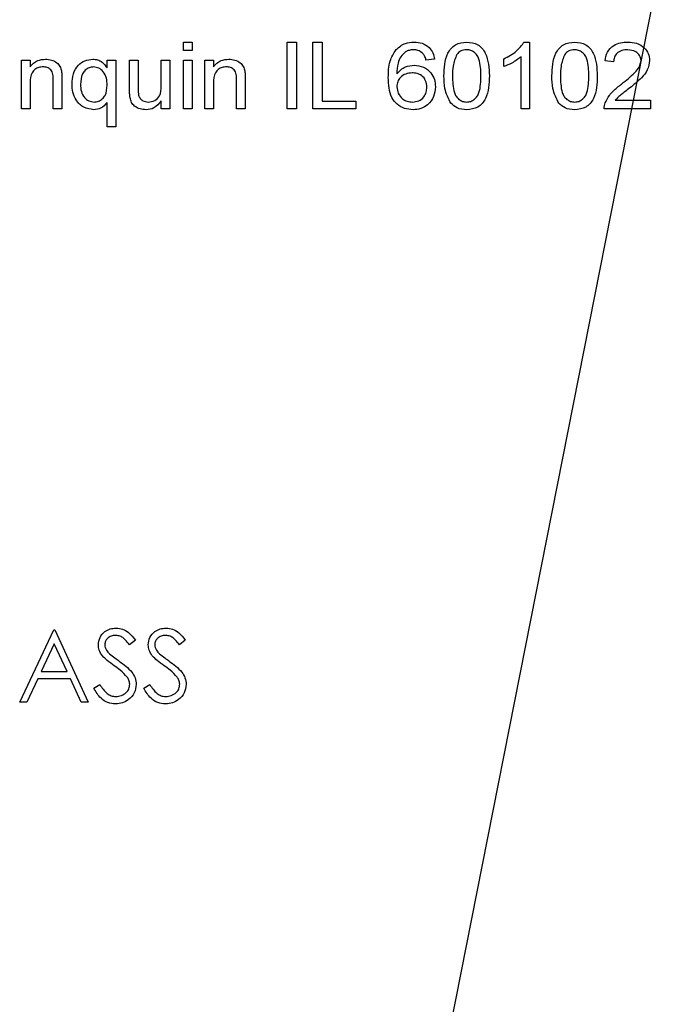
# Model space of a CAD drawing. Header units: inches. Extents: x 1880 to 2363, y -453 to -54.
# Tile 240 of 256: x 2041.078 to 2041.882, y -425.91 to -424.682. Entities that reach past the tile are written whole.
import ezdxf

# ---------------------------------------------------------------- set-up
doc = ezdxf.new("R2010")
doc.units = ezdxf.units.IN
doc.header["$LTSCALE"] = 0.5
doc.header["$MEASUREMENT"] = 0
doc.layers.add('DSS-M-S', color=53, linetype='Continuous')
doc.layers.add('SID-M-S', color=105, linetype='Continuous')

msp = doc.modelspace()

# ---------------------------------------------------------------- linework, layer by layer
at = {"layer": 'DSS-M-S', "linetype": 'Continuous', "lineweight": 25}
for p, q in [((2041.28203, -424.71011), (2041.29272, -424.71011)), ((2041.28203, -424.72079), (2041.28203, -424.71011)), ((2041.29272, -424.71011), (2041.29272, -424.72079)), ((2041.41131, -424.71011), (2041.42306, -424.71011)), ((2041.41131, -424.79344), (2041.41131, -424.71011)), ((2041.42306, -424.71011), (2041.42306, -424.79344)), ((2041.44336, -424.71011), (2041.45511, -424.71011)), ((2041.44336, -424.79344), (2041.44336, -424.71011)), ((2041.45511, -424.71011), (2041.45511, -424.78382)), ((2041.70678, -424.71011), (2041.71366, -424.71011)), ((2041.71366, -424.71011), (2041.71366, -424.79344)), ((2041.29272, -424.72079), (2041.28203, -424.72079)), ((2041.08011, -424.73254), (2041.09079, -424.73254)), ((2041.08011, -424.79344), (2041.08011, -424.73254)), ((2041.09079, -424.73254), (2041.09079, -424.74104)), ((2041.18673, -424.73254), (2041.19741, -424.73254)), ((2041.18673, -424.74237), (2041.18673, -424.73254)), ((2041.19741, -424.73254), (2041.19741, -424.81587)), ((2041.21472, -424.73254), (2041.22541, -424.73254)), ((2041.21472, -424.77008), (2041.21472, -424.73254)), ((2041.22541, -424.73254), (2041.22541, -424.76566)), ((2041.25425, -424.76453), (2041.25425, -424.73254)), ((2041.25425, -424.73254), (2041.26494, -424.73254)), ((2041.26494, -424.73254), (2041.26494, -424.79344)), ((2041.28203, -424.73254), (2041.29272, -424.73254)), ((2041.28203, -424.79344), (2041.28203, -424.73254)), ((2041.29272, -424.73254), (2041.29272, -424.79344)), ((2041.30874, -424.73254), (2041.31943, -424.73254)), ((2041.30874, -424.79344), (2041.30874, -424.73254)), ((2041.31943, -424.73254), (2041.31943, -424.74104)), ((2041.59507, -424.73147), (2041.58438, -424.73254)), ((2041.68161, -424.74079), (2041.68161, -424.73094)), ((2041.70297, -424.79344), (2041.70297, -424.7285)), ((2041.81836, -424.73468), (2041.80767, -424.73361)), ((2041.09079, -424.76079), (2041.09079, -424.79344)), ((2041.11964, -424.79344), (2041.11964, -424.75708)), ((2041.13032, -424.75618), (2041.13032, -424.79344)), ((2041.31943, -424.76079), (2041.31943, -424.79344)), ((2041.34827, -424.79344), (2041.34827, -424.75708)), ((2041.35896, -424.75618), (2041.35896, -424.79344)), ((2041.18673, -424.81587), (2041.18673, -424.78561)), ((2041.25425, -424.79344), (2041.25425, -424.78349)), ((2041.45511, -424.78382), (2041.49678, -424.78382)), ((2041.49678, -424.78382), (2041.49678, -424.79344)), ((2041.82051, -424.78275), (2041.8643, -424.78275)), ((2041.8643, -424.78275), (2041.8643, -424.79344)), ((2041.09079, -424.79344), (2041.08011, -424.79344)), ((2041.13032, -424.79344), (2041.11964, -424.79344)), ((2041.26494, -424.79344), (2041.25425, -424.79344)), ((2041.29272, -424.79344), (2041.28203, -424.79344)), ((2041.31943, -424.79344), (2041.30874, -424.79344)), ((2041.35896, -424.79344), (2041.34827, -424.79344)), ((2041.42306, -424.79344), (2041.41131, -424.79344)), ((2041.49678, -424.79344), (2041.44336, -424.79344)), ((2041.71366, -424.79344), (2041.70297, -424.79344)), ((2041.8643, -424.79344), (2041.80661, -424.79344)), ((2041.19741, -424.81587), (2041.18673, -424.81587)), ((2041.07769, -425.53307), (2041.12038, -425.44307)), ((2041.12038, -425.44307), (2041.12154, -425.44307)), ((2041.12154, -425.44307), (2041.16308, -425.53307)), ((2041.12087, -425.46062), (2041.10457, -425.495)), ((2041.13674, -425.495), (2041.12087, -425.46062)), ((2041.22192, -425.456), (2041.21462, -425.46154)), ((2041.28423, -425.456), (2041.27693, -425.46154)), ((2041.10457, -425.495), (2041.13674, -425.495)), ((2041.10019, -425.50423), (2041.08651, -425.53307)), ((2041.14099, -425.50423), (2041.10019, -425.50423)), ((2041.1543, -425.53307), (2041.14099, -425.50423)), ((2041.17, -425.51571), (2041.17761, -425.51115)), ((2041.23231, -425.51571), (2041.23992, -425.51115)), ((2041.08651, -425.53307), (2041.07769, -425.53307)), ((2041.16308, -425.53307), (2041.1543, -425.53307))]:
    msp.add_line(p, q, dxfattribs=at)
for points, knots in [([(2041.54699, -424.71957), (2041.55067, -424.71646), (2041.55726, -424.71088), (2041.56581, -424.71034), (2041.56959, -424.71011)], [0, 0, 0, 0, 0.5582859, 1, 1, 1, 1]), ([(2041.56959, -424.71011), (2041.57304, -424.71036), (2041.57991, -424.71086), (2041.58828, -424.71615), (2041.59345, -424.72351), (2041.59453, -424.72882), (2041.59507, -424.73147)], [0, 0, 0, 0, 0.280244, 0.559482, 0.7795067, 1, 1, 1, 1]), ([(2041.60682, -424.75234), (2041.60721, -424.74249), (2041.6077, -424.73016), (2041.61544, -424.71787), (2041.62291, -424.71145), (2041.63025, -424.71064), (2041.63513, -424.71011)], [0, 0, 0, 0, 0.4998369, 0.6254941, 0.7509601, 1, 1, 1, 1]), ([(2041.63513, -424.71011), (2041.63999, -424.71067), (2041.6473, -424.71152), (2041.65491, -424.7178), (2041.66224, -424.73035), (2041.66291, -424.74257), (2041.66344, -424.75234)], [0, 0, 0, 0, 0.2493039, 0.374731, 0.5004419, 1, 1, 1, 1]), ([(2041.68161, -424.73094), (2041.6872, -424.72808), (2041.69717, -424.72298), (2041.70385, -424.71403), (2041.70678, -424.71011)], [0, 0, 0, 0, 0.5605712, 1, 1, 1, 1]), ([(2041.74143, -424.75234), (2041.74182, -424.74249), (2041.74231, -424.73016), (2041.75006, -424.71787), (2041.75753, -424.71145), (2041.76487, -424.71064), (2041.76975, -424.71011)], [0, 0, 0, 0, 0.4998369, 0.6254941, 0.7509601, 1, 1, 1, 1]), ([(2041.76975, -424.71011), (2041.77461, -424.71067), (2041.78192, -424.71152), (2041.78952, -424.7178), (2041.79686, -424.73035), (2041.79752, -424.74257), (2041.79806, -424.75234)], [0, 0, 0, 0, 0.2493039, 0.374731, 0.5004419, 1, 1, 1, 1]), ([(2041.80767, -424.73361), (2041.80837, -424.72979), (2041.80976, -424.72217), (2041.81763, -424.71412), (2041.82697, -424.71056), (2041.833, -424.71026), (2041.83602, -424.71011)], [0, 0, 0, 0, 0.2799808, 0.5585691, 0.7790103, 1, 1, 1, 1]), ([(2041.83602, -424.71011), (2041.83977, -424.71034), (2041.84726, -424.71081), (2041.85646, -424.71631), (2041.86232, -424.72428), (2041.86293, -424.73016), (2041.86323, -424.73311)], [0, 0, 0, 0, 0.2807042, 0.5600608, 0.7800099, 1, 1, 1, 1]), ([(2041.53737, -424.75443), (2041.5375, -424.7474), (2041.53774, -424.73489), (2041.54417, -424.72424), (2041.54699, -424.71957)], [0, 0, 0, 0, 0.56144757, 1, 1, 1, 1]), ([(2041.55903, -424.72219), (2041.55685, -424.72413), (2041.55248, -424.72802), (2041.54848, -424.73789), (2041.54822, -424.74536), (2041.54806, -424.74994)], [0, 0, 0, 0, 0.2794547, 0.559199, 1, 1, 1, 1]), ([(2041.56896, -424.71972), (2041.56702, -424.71984), (2041.56355, -424.72007), (2041.56041, -424.72154), (2041.55903, -424.72219)], [0, 0, 0, 0, 0.5598172, 1, 1, 1, 1]), ([(2041.58016, -424.72399), (2041.57828, -424.7226), (2041.57493, -424.72011), (2041.57079, -424.71984), (2041.56896, -424.71972)], [0, 0, 0, 0, 0.55892556, 1, 1, 1, 1]), ([(2041.58438, -424.73254), (2041.5839, -424.73079), (2041.58304, -424.72766), (2041.58104, -424.72511), (2041.58016, -424.72399)], [0, 0, 0, 0, 0.5604898, 1, 1, 1, 1]), ([(2041.62283, -424.72543), (2041.62091, -424.73026), (2041.61748, -424.73891), (2041.6175, -424.7482), (2041.6175, -424.75231)], [0, 0, 0, 0, 0.5577404, 1, 1, 1, 1]), ([(2041.63501, -424.71972), (2041.63236, -424.72002), (2041.62762, -424.72057), (2041.62429, -424.72394), (2041.62283, -424.72543)], [0, 0, 0, 0, 0.5588864, 1, 1, 1, 1]), ([(2041.65276, -424.75231), (2041.65269, -424.74526), (2041.65261, -424.73644), (2041.64854, -424.72667), (2041.6449, -424.72282), (2041.64027, -424.72013), (2041.63677, -424.71986), (2041.63501, -424.71972)], [0, 0, 0, 0, 0.5000249, 0.6251237, 0.7501853, 0.8750212, 1, 1, 1, 1]), ([(2041.75744, -424.72543), (2041.75553, -424.73026), (2041.75209, -424.73891), (2041.75211, -424.7482), (2041.75212, -424.75231)], [0, 0, 0, 0, 0.5577404, 1, 1, 1, 1]), ([(2041.76963, -424.71972), (2041.76698, -424.72002), (2041.76223, -424.72057), (2041.75891, -424.72394), (2041.75744, -424.72543)], [0, 0, 0, 0, 0.5588864, 1, 1, 1, 1]), ([(2041.78737, -424.75231), (2041.78731, -424.74526), (2041.78722, -424.73644), (2041.78315, -424.72667), (2041.77951, -424.72282), (2041.77488, -424.72013), (2041.77138, -424.71986), (2041.76963, -424.71972)], [0, 0, 0, 0, 0.5000249, 0.6251237, 0.7501853, 0.8750212, 1, 1, 1, 1]), ([(2041.83579, -424.71972), (2041.83336, -424.71987), (2041.82852, -424.72017), (2041.82245, -424.72362), (2041.81885, -424.72895), (2041.81852, -424.73277), (2041.81836, -424.73468)], [0, 0, 0, 0, 0.2807168, 0.5601077, 0.7797411, 1, 1, 1, 1]), ([(2041.85255, -424.73328), (2041.85218, -424.73104), (2041.85145, -424.72655), (2041.84512, -424.7208), (2041.83932, -424.72013), (2041.83579, -424.71972)], [0, 0, 0, 0, 0.27949721, 0.56035746, 1, 1, 1, 1]), ([(2041.09079, -424.74104), (2041.09209, -424.73941), (2041.0947, -424.73617), (2041.10121, -424.73224), (2041.10658, -424.73176), (2041.10986, -424.73147)], [0, 0, 0, 0, 0.2804567, 0.5606826, 1, 1, 1, 1]), ([(2041.10986, -424.73147), (2041.11238, -424.73167), (2041.11743, -424.73207), (2041.12399, -424.73521), (2041.12817, -424.74042), (2041.12923, -424.74427), (2041.12976, -424.7462)], [0, 0, 0, 0, 0.280304, 0.5601666, 0.7797162, 1, 1, 1, 1]), ([(2041.14293, -424.76242), (2041.14323, -424.75818), (2041.14383, -424.74973), (2041.14957, -424.73896), (2041.15883, -424.73253), (2041.16549, -424.73183), (2041.16882, -424.73147)], [0, 0, 0, 0, 0.2808066, 0.5601705, 0.7799576, 1, 1, 1, 1]), ([(2041.16882, -424.73147), (2041.17087, -424.73163), (2041.17498, -424.73196), (2041.18172, -424.7354), (2041.18483, -424.73973), (2041.18673, -424.74237)], [0, 0, 0, 0, 0.2804245, 0.5606124, 1, 1, 1, 1]), ([(2041.31943, -424.74104), (2041.32073, -424.73941), (2041.32333, -424.73617), (2041.32984, -424.73224), (2041.33521, -424.73176), (2041.33849, -424.73147)], [0, 0, 0, 0, 0.2804567, 0.5606826, 1, 1, 1, 1]), ([(2041.33849, -424.73147), (2041.34102, -424.73167), (2041.34606, -424.73207), (2041.35262, -424.73521), (2041.35681, -424.74042), (2041.35786, -424.74427), (2041.35839, -424.7462)], [0, 0, 0, 0, 0.28030399, 0.56016656, 0.77971616, 1, 1, 1, 1]), ([(2041.54806, -424.74994), (2041.54956, -424.74811), (2041.55256, -424.74446), (2041.55997, -424.74006), (2041.56604, -424.73937), (2041.56974, -424.73895)], [0, 0, 0, 0, 0.2805362, 0.5608927, 1, 1, 1, 1]), ([(2041.56974, -424.73895), (2041.5737, -424.73941), (2041.58162, -424.74033), (2041.59043, -424.74765), (2041.59547, -424.75666), (2041.59591, -424.76288), (2041.59613, -424.76599)], [0, 0, 0, 0, 0.2795741, 0.5592169, 0.7793729, 1, 1, 1, 1]), ([(2041.70297, -424.7285), (2041.69926, -424.73128), (2041.69262, -424.73624), (2041.68497, -424.7394), (2041.68161, -424.74079)], [0, 0, 0, 0, 0.5596689, 1, 1, 1, 1]), ([(2041.82837, -424.76244), (2041.83398, -424.75788), (2041.84179, -424.75154), (2041.8508, -424.74176), (2041.85197, -424.7361), (2041.85255, -424.73328)], [0, 0, 0, 0, 0.5615701, 0.7817706, 1, 1, 1, 1]), ([(2041.86323, -424.73311), (2041.86259, -424.73717), (2041.86131, -424.74531), (2041.85169, -424.75675), (2041.8436, -424.76329), (2041.83866, -424.7673)], [0, 0, 0, 0, 0.2784374, 0.5586275, 1, 1, 1, 1]), ([(2041.10697, -424.74109), (2041.10515, -424.74123), (2041.10152, -424.74152), (2041.09655, -424.74398), (2041.0911, -424.75003), (2041.09092, -424.75635), (2041.09079, -424.76079)], [0, 0, 0, 0, 0.1873734, 0.3745468, 0.5608945, 1, 1, 1, 1]), ([(2041.11964, -424.75708), (2041.11963, -424.75489), (2041.1196, -424.75053), (2041.11719, -424.74457), (2041.11213, -424.74153), (2041.10869, -424.74123), (2041.10697, -424.74109)], [0, 0, 0, 0, 0.2817191, 0.5594226, 0.7794153, 1, 1, 1, 1]), ([(2041.12976, -424.7462), (2041.12996, -424.74805), (2041.13032, -424.75137), (2041.13032, -424.75471), (2041.13032, -424.75618)], [0, 0, 0, 0, 0.559768, 1, 1, 1, 1]), ([(2041.16979, -424.74109), (2041.16787, -424.74129), (2041.16405, -424.74168), (2041.15919, -424.74502), (2041.1542, -424.75184), (2041.15385, -424.75839), (2041.15361, -424.76299)], [0, 0, 0, 0, 0.1868101, 0.3736977, 0.5606586, 1, 1, 1, 1]), ([(2041.18673, -424.76384), (2041.1866, -424.76086), (2041.18634, -424.75493), (2041.18276, -424.74726), (2041.17678, -424.74207), (2041.17212, -424.74141), (2041.16979, -424.74109)], [0, 0, 0, 0, 0.2811742, 0.5605621, 0.7806566, 1, 1, 1, 1]), ([(2041.3356, -424.74109), (2041.33379, -424.74123), (2041.33016, -424.74152), (2041.32518, -424.74398), (2041.31974, -424.75003), (2041.31955, -424.75635), (2041.31943, -424.76079)], [0, 0, 0, 0, 0.18737345, 0.37454683, 0.56089446, 1, 1, 1, 1]), ([(2041.34827, -424.75708), (2041.34826, -424.75489), (2041.34823, -424.75053), (2041.34582, -424.74457), (2041.34076, -424.74153), (2041.33732, -424.74123), (2041.3356, -424.74109)], [0, 0, 0, 0, 0.2817191, 0.5594226, 0.7794153, 1, 1, 1, 1]), ([(2041.35839, -424.7462), (2041.35859, -424.74805), (2041.35895, -424.75137), (2041.35896, -424.75471), (2041.35896, -424.75618)], [0, 0, 0, 0, 0.559768, 1, 1, 1, 1]), ([(2041.56699, -424.74857), (2041.56431, -424.74881), (2041.55895, -424.7493), (2041.55257, -424.7536), (2041.54859, -424.75944), (2041.54824, -424.76366), (2041.54806, -424.76578)], [0, 0, 0, 0, 0.2801757, 0.559892, 0.7797645, 1, 1, 1, 1]), ([(2041.58545, -424.76633), (2041.58522, -424.7636), (2041.58476, -424.75816), (2041.57978, -424.75198), (2041.57338, -424.74894), (2041.56912, -424.74869), (2041.56699, -424.74857)], [0, 0, 0, 0, 0.2800993, 0.5588384, 0.779088, 1, 1, 1, 1]), ([(2041.6154, -424.78648), (2041.61239, -424.78046), (2041.60701, -424.76967), (2041.60688, -424.75765), (2041.60682, -424.75234)], [0, 0, 0, 0, 0.5578599, 1, 1, 1, 1]), ([(2041.6175, -424.75231), (2041.61757, -424.75933), (2041.61766, -424.76811), (2041.62162, -424.77792), (2041.6253, -424.78172), (2041.62989, -424.78445), (2041.63338, -424.78474), (2041.63513, -424.78489)], [0, 0, 0, 0, 0.5000428, 0.6251453, 0.7501671, 0.8750828, 1, 1, 1, 1]), ([(2041.63513, -424.78489), (2041.63687, -424.78474), (2041.64036, -424.78443), (2041.64496, -424.78172), (2041.64861, -424.77789), (2041.65262, -424.76812), (2041.6527, -424.75933), (2041.65276, -424.75231)], [0, 0, 0, 0, 0.1248849, 0.2497884, 0.374806, 0.4999379, 1, 1, 1, 1]), ([(2041.66344, -424.75234), (2041.66306, -424.76219), (2041.66258, -424.77451), (2041.65482, -424.78678), (2041.64735, -424.79319), (2041.64001, -424.79398), (2041.63513, -424.79451)], [0, 0, 0, 0, 0.4997948, 0.6254512, 0.7509263, 1, 1, 1, 1]), ([(2041.75001, -424.78648), (2041.74701, -424.78046), (2041.74162, -424.76967), (2041.74149, -424.75765), (2041.74143, -424.75234)], [0, 0, 0, 0, 0.5578599, 1, 1, 1, 1]), ([(2041.75212, -424.75231), (2041.75219, -424.75933), (2041.75228, -424.76811), (2041.75624, -424.77792), (2041.75992, -424.78172), (2041.7645, -424.78445), (2041.768, -424.78474), (2041.76975, -424.78489)], [0, 0, 0, 0, 0.5000428, 0.6251453, 0.7501671, 0.8750828, 1, 1, 1, 1]), ([(2041.76975, -424.78489), (2041.77149, -424.78474), (2041.77498, -424.78443), (2041.77957, -424.78172), (2041.78322, -424.77789), (2041.78723, -424.76812), (2041.78731, -424.75933), (2041.78737, -424.75231)], [0, 0, 0, 0, 0.1248849, 0.2497884, 0.374806, 0.4999379, 1, 1, 1, 1]), ([(2041.79806, -424.75234), (2041.79767, -424.76219), (2041.79719, -424.77451), (2041.78943, -424.78678), (2041.78197, -424.79319), (2041.77463, -424.79398), (2041.76975, -424.79451)], [0, 0, 0, 0, 0.4997948, 0.6254512, 0.7509263, 1, 1, 1, 1]), ([(2041.17027, -424.79451), (2041.16586, -424.79385), (2041.15703, -424.79255), (2041.14791, -424.78338), (2041.14346, -424.77283), (2041.14311, -424.7659), (2041.14293, -424.76242)], [0, 0, 0, 0, 0.2788301, 0.5584451, 0.7789467, 1, 1, 1, 1]), ([(2041.15361, -424.76299), (2041.15374, -424.7659), (2041.154, -424.7717), (2041.15762, -424.77917), (2041.16364, -424.78404), (2041.16821, -424.78461), (2041.17049, -424.78489)], [0, 0, 0, 0, 0.28108561, 0.56030607, 0.78033072, 1, 1, 1, 1]), ([(2041.17049, -424.78489), (2041.17235, -424.7847), (2041.17609, -424.78433), (2041.18085, -424.78116), (2041.18603, -424.77474), (2041.18644, -424.76833), (2041.18673, -424.76384)], [0, 0, 0, 0, 0.1870085, 0.3740937, 0.5611876, 1, 1, 1, 1]), ([(2041.23803, -424.78489), (2041.2408, -424.78453), (2041.24634, -424.7838), (2041.25411, -424.77643), (2041.2542, -424.76905), (2041.25425, -424.76453)], [0, 0, 0, 0, 0.28050787, 0.55930614, 1, 1, 1, 1]), ([(2041.56827, -424.79451), (2041.56468, -424.79422), (2041.55751, -424.79365), (2041.54797, -424.78808), (2041.53826, -424.77542), (2041.53774, -424.76308), (2041.53737, -424.75443)], [0, 0, 0, 0, 0.1871549, 0.3739381, 0.5606233, 1, 1, 1, 1]), ([(2041.80781, -424.78608), (2041.80938, -424.78282), (2041.81197, -424.77746), (2041.81762, -424.77136), (2041.82283, -424.7667), (2041.82652, -424.76386), (2041.82837, -424.76244)], [0, 0, 0, 0, 0.3392958, 0.5594471, 0.7796969, 1, 1, 1, 1]), ([(2041.21534, -424.77967), (2041.21512, -424.77788), (2041.21472, -424.7747), (2041.21472, -424.7715), (2041.21472, -424.77008)], [0, 0, 0, 0, 0.5598398, 1, 1, 1, 1]), ([(2041.22541, -424.76566), (2041.2254, -424.76766), (2041.22539, -424.77124), (2041.22584, -424.77479), (2041.22604, -424.77634)], [0, 0, 0, 0, 0.5602405, 1, 1, 1, 1]), ([(2041.22604, -424.77634), (2041.22655, -424.77775), (2041.22757, -424.78057), (2041.23181, -424.7842), (2041.23567, -424.78463), (2041.23803, -424.78489)], [0, 0, 0, 0, 0.2806593, 0.5609112, 1, 1, 1, 1]), ([(2041.54806, -424.76578), (2041.54843, -424.76861), (2041.54917, -424.77427), (2041.55419, -424.7808), (2041.56073, -424.78439), (2041.5652, -424.78472), (2041.56744, -424.78489)], [0, 0, 0, 0, 0.2797125, 0.5592399, 0.7794049, 1, 1, 1, 1]), ([(2041.56744, -424.78489), (2041.57017, -424.78462), (2041.57563, -424.78408), (2041.58185, -424.77913), (2041.58504, -424.77275), (2041.58531, -424.76847), (2041.58545, -424.76633)], [0, 0, 0, 0, 0.2799071, 0.5591009, 0.7792052, 1, 1, 1, 1]), ([(2041.59613, -424.76599), (2041.59566, -424.77016), (2041.59472, -424.77849), (2041.58763, -424.78826), (2041.57811, -424.7937), (2041.57155, -424.79424), (2041.56827, -424.79451)], [0, 0, 0, 0, 0.28002712, 0.5594395, 0.7795586, 1, 1, 1, 1]), ([(2041.83866, -424.7673), (2041.83652, -424.76896), (2041.83299, -424.77169), (2041.82812, -424.77554), (2041.82397, -424.77879), (2041.82167, -424.78143), (2041.82051, -424.78275)], [0, 0, 0, 0, 0.3400866, 0.5601427, 0.7801586, 1, 1, 1, 1]), ([(2041.18673, -424.78561), (2041.18422, -424.78838), (2041.17973, -424.79333), (2041.17317, -424.79415), (2041.17027, -424.79451)], [0, 0, 0, 0, 0.5590988, 1, 1, 1, 1]), ([(2041.23522, -424.79451), (2041.23269, -424.79429), (2041.22764, -424.79385), (2041.22114, -424.79063), (2041.21686, -424.78548), (2041.21585, -424.78161), (2041.21534, -424.77967)], [0, 0, 0, 0, 0.2803297, 0.5602575, 0.7796512, 1, 1, 1, 1]), ([(2041.25425, -424.78349), (2041.25148, -424.78698), (2041.24651, -424.79321), (2041.23868, -424.79411), (2041.23522, -424.79451)], [0, 0, 0, 0, 0.5592493, 1, 1, 1, 1]), ([(2041.63513, -424.79451), (2041.63093, -424.79418), (2041.62344, -424.7936), (2041.61785, -424.78866), (2041.6154, -424.78648)], [0, 0, 0, 0, 0.5599424, 1, 1, 1, 1]), ([(2041.76975, -424.79451), (2041.76555, -424.79418), (2041.75805, -424.7936), (2041.75247, -424.78866), (2041.75001, -424.78648)], [0, 0, 0, 0, 0.55994243, 1, 1, 1, 1]), ([(2041.80661, -424.79344), (2041.80664, -424.79203), (2041.8067, -424.78952), (2041.80747, -424.78713), (2041.80781, -424.78608)], [0, 0, 0, 0, 0.5598885, 1, 1, 1, 1]), ([(2041.17577, -425.46177), (2041.17616, -425.45857), (2041.17694, -425.45219), (2041.18309, -425.44525), (2041.19043, -425.44141), (2041.19544, -425.44098), (2041.19794, -425.44077)], [0, 0, 0, 0, 0.2795526, 0.5587984, 0.7793777, 1, 1, 1, 1]), ([(2041.19704, -425.45), (2041.19522, -425.45014), (2041.19156, -425.45042), (2041.18717, -425.45322), (2041.18429, -425.45708), (2041.18399, -425.45995), (2041.18385, -425.46139)], [0, 0, 0, 0, 0.2802743, 0.5599314, 0.7799201, 1, 1, 1, 1]), ([(2041.21462, -425.46154), (2041.21307, -425.4596), (2041.2105, -425.45641), (2041.20628, -425.45256), (2041.20187, -425.45037), (2041.19865, -425.45012), (2041.19704, -425.45)], [0, 0, 0, 0, 0.3404085, 0.560482, 0.7801798, 1, 1, 1, 1]), ([(2041.19794, -425.44077), (2041.20072, -425.44104), (2041.20626, -425.44158), (2041.21493, -425.44687), (2041.21927, -425.45254), (2041.22192, -425.456)], [0, 0, 0, 0, 0.27974992, 0.55950117, 1, 1, 1, 1]), ([(2041.23808, -425.46177), (2041.23847, -425.45857), (2041.23925, -425.45219), (2041.24539, -425.44525), (2041.25274, -425.44141), (2041.25775, -425.44098), (2041.26025, -425.44077)], [0, 0, 0, 0, 0.2795526, 0.5587984, 0.7793777, 1, 1, 1, 1]), ([(2041.25935, -425.45), (2041.25752, -425.45014), (2041.25387, -425.45042), (2041.24948, -425.45322), (2041.24659, -425.45708), (2041.2463, -425.45995), (2041.24615, -425.46139)], [0, 0, 0, 0, 0.2802743, 0.5599314, 0.7799201, 1, 1, 1, 1]), ([(2041.27693, -425.46154), (2041.27537, -425.4596), (2041.27281, -425.45641), (2041.26859, -425.45256), (2041.26418, -425.45037), (2041.26096, -425.45012), (2041.25935, -425.45)], [0, 0, 0, 0, 0.3404085, 0.560482, 0.7801798, 1, 1, 1, 1]), ([(2041.26025, -425.44077), (2041.26302, -425.44104), (2041.26857, -425.44158), (2041.27724, -425.44687), (2041.28158, -425.45254), (2041.28423, -425.456)], [0, 0, 0, 0, 0.27974992, 0.55950117, 1, 1, 1, 1]), ([(2041.1808, -425.47547), (2041.17921, -425.47314), (2041.17638, -425.46897), (2041.17596, -425.46397), (2041.17577, -425.46177)], [0, 0, 0, 0, 0.5598405, 1, 1, 1, 1]), ([(2041.18385, -425.46139), (2041.18395, -425.46265), (2041.18416, -425.46516), (2041.18611, -425.4693), (2041.18839, -425.47161), (2041.18978, -425.47302)], [0, 0, 0, 0, 0.2799464, 0.5597741, 1, 1, 1, 1]), ([(2041.24311, -425.47547), (2041.24152, -425.47314), (2041.23869, -425.46897), (2041.23826, -425.46397), (2041.23808, -425.46177)], [0, 0, 0, 0, 0.5598405, 1, 1, 1, 1]), ([(2041.24615, -425.46139), (2041.24626, -425.46265), (2041.24647, -425.46516), (2041.24842, -425.4693), (2041.25069, -425.47161), (2041.25208, -425.47302)], [0, 0, 0, 0, 0.2799464, 0.5597741, 1, 1, 1, 1]), ([(2041.19555, -425.48771), (2041.19261, -425.48564), (2041.18738, -425.48194), (2041.18281, -425.47745), (2041.1808, -425.47547)], [0, 0, 0, 0, 0.5604127, 1, 1, 1, 1]), ([(2041.18978, -425.47302), (2041.192, -425.47474), (2041.19596, -425.47782), (2041.20007, -425.48071), (2041.20187, -425.48198)], [0, 0, 0, 0, 0.5599058, 1, 1, 1, 1]), ([(2041.25785, -425.48771), (2041.25492, -425.48564), (2041.24968, -425.48194), (2041.24512, -425.47745), (2041.24311, -425.47547)], [0, 0, 0, 0, 0.5604127, 1, 1, 1, 1]), ([(2041.25208, -425.47302), (2041.25431, -425.47474), (2041.25827, -425.47782), (2041.26238, -425.48071), (2041.26418, -425.48198)], [0, 0, 0, 0, 0.55990578, 1, 1, 1, 1]), ([(2041.21177, -425.50206), (2041.209, -425.4991), (2041.20404, -425.49379), (2041.19814, -425.48957), (2041.19555, -425.48771)], [0, 0, 0, 0, 0.5594958, 1, 1, 1, 1]), ([(2041.20187, -425.48198), (2041.20752, -425.48616), (2041.21537, -425.49198), (2041.22207, -425.50281), (2041.22274, -425.50829), (2041.22308, -425.51102)], [0, 0, 0, 0, 0.5601154, 0.78028375, 1, 1, 1, 1]), ([(2041.27408, -425.50206), (2041.27131, -425.4991), (2041.26635, -425.49379), (2041.26045, -425.48957), (2041.25785, -425.48771)], [0, 0, 0, 0, 0.5594958, 1, 1, 1, 1]), ([(2041.26418, -425.48198), (2041.26982, -425.48616), (2041.27768, -425.49198), (2041.28437, -425.50281), (2041.28505, -425.50829), (2041.28538, -425.51102)], [0, 0, 0, 0, 0.5601154, 0.7802838, 1, 1, 1, 1]), ([(2041.17761, -425.51115), (2041.18028, -425.51526), (2041.18401, -425.52099), (2041.19164, -425.52555), (2041.19546, -425.52595), (2041.19737, -425.52615)], [0, 0, 0, 0, 0.5593206, 0.7797817, 1, 1, 1, 1]), ([(2041.19737, -425.52615), (2041.19979, -425.52591), (2041.20462, -425.52542), (2041.21053, -425.52179), (2041.21429, -425.5166), (2041.21476, -425.5128), (2041.215, -425.5109)], [0, 0, 0, 0, 0.2802764, 0.5601478, 0.7801531, 1, 1, 1, 1]), ([(2041.22308, -425.51102), (2041.22257, -425.51471), (2041.22157, -425.52208), (2041.21437, -425.52992), (2041.20606, -425.53468), (2041.20027, -425.53515), (2041.19737, -425.53538)], [0, 0, 0, 0, 0.2791829, 0.5590851, 0.779446, 1, 1, 1, 1]), ([(2041.215, -425.5109), (2041.21478, -425.50911), (2041.21438, -425.5059), (2041.21257, -425.50324), (2041.21177, -425.50206)], [0, 0, 0, 0, 0.55899022, 1, 1, 1, 1]), ([(2041.23992, -425.51115), (2041.24259, -425.51526), (2041.24632, -425.52099), (2041.25394, -425.52555), (2041.25777, -425.52595), (2041.25968, -425.52615)], [0, 0, 0, 0, 0.5593206, 0.7797817, 1, 1, 1, 1]), ([(2041.25968, -425.52615), (2041.26209, -425.52591), (2041.26693, -425.52542), (2041.27284, -425.52179), (2041.27659, -425.5166), (2041.27707, -425.5128), (2041.27731, -425.5109)], [0, 0, 0, 0, 0.2802764, 0.5601478, 0.7801531, 1, 1, 1, 1]), ([(2041.28538, -425.51102), (2041.28488, -425.51471), (2041.28387, -425.52208), (2041.27668, -425.52992), (2041.26837, -425.53468), (2041.26257, -425.53515), (2041.25968, -425.53538)], [0, 0, 0, 0, 0.2791829, 0.5590851, 0.779446, 1, 1, 1, 1]), ([(2041.27731, -425.5109), (2041.27709, -425.50911), (2041.27669, -425.5059), (2041.27488, -425.50324), (2041.27408, -425.50206)], [0, 0, 0, 0, 0.5589902, 1, 1, 1, 1]), ([(2041.19737, -425.53538), (2041.19404, -425.53505), (2041.18738, -425.53438), (2041.17712, -425.5276), (2041.1727, -425.52022), (2041.17, -425.51571)], [0, 0, 0, 0, 0.2798798, 0.5596658, 1, 1, 1, 1]), ([(2041.25968, -425.53538), (2041.25635, -425.53505), (2041.24969, -425.53438), (2041.23943, -425.5276), (2041.23501, -425.52022), (2041.23231, -425.51571)], [0, 0, 0, 0, 0.2798798, 0.5596658, 1, 1, 1, 1])]:
    msp.add_open_spline(points, degree=3, knots=knots, dxfattribs=at)
at = {"layer": 'SID-M-S'}
msp.add_line((2042.57659, -421.06322), (2041.19964, -428.04076), dxfattribs=at)

doc.saveas('drawing.dxf')
